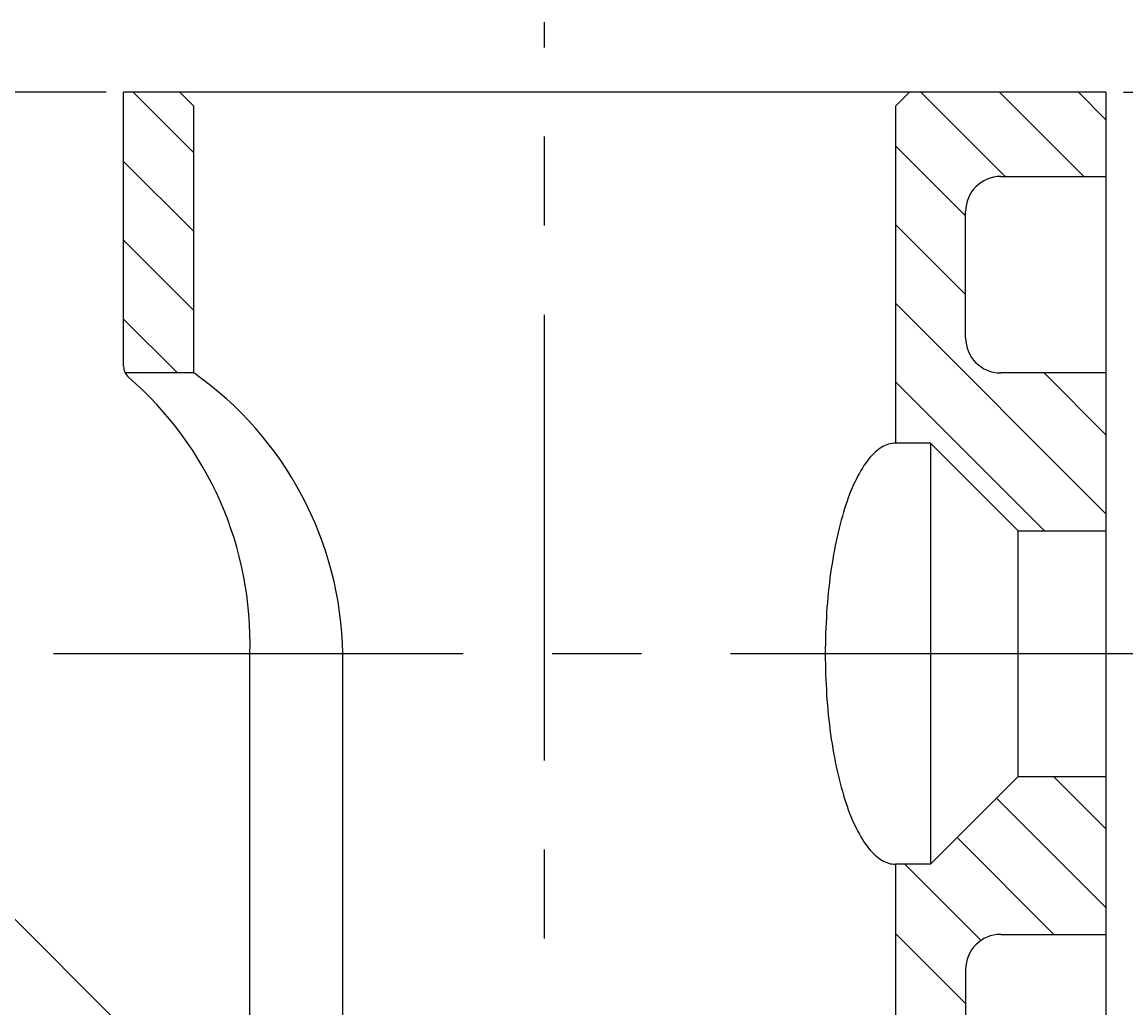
# Model space of a CAD drawing. Extents: x 105 to 189.4, y 58.5 to 152.5.
# Tile 10 of 12: x 157.6 to 173.3, y 107 to 121. Entities that reach past the tile are written whole.
import ezdxf

# ---------------------------------------------------------------- set-up
doc = ezdxf.new("R2010")
doc.units = 0
doc.header["$LTSCALE"] = 0.2
doc.linetypes.add('CENTER', pattern=[50.8, 31.75, -6.35, 6.35, -6.35])
doc.linetypes.add('HIDDEN', pattern=[9.525, 6.35, -3.175])
doc.layers.get('0').update_dxf_attribs({"linetype": 'CONTINUOUS'})
doc.layers.get('DEFPOINTS').update_dxf_attribs({"linetype": 'CONTINUOUS'})
for name, color, linetype in [('18-0-CON', 3, 'CONTINUOUS'), ('18-1-HID', 4, 'HIDDEN'), ('18-2-CEN', 1, 'CENTER'), ('35-0-CON', 7, 'CONTINUOUS')]:
    doc.layers.add(name, color=color, linetype=linetype)
doc.styles.add('DIMENSION', font='isocp.shx', dxfattribs={"bigfont": 'bigfont.shx'})
doc.dimstyles.get("Standard").update_dxf_attribs({"dimtxt": 0.18, "dimasz": 0.18, "dimexe": 0.18, "dimexo": 0.0625, "dimgap": 0.09, "dimtad": 0, "dimtih": 1, "dimtoh": 1, "dimzin": 0, "dimcen": 0.09, "dimazin": 3, "dimtfac": 1, "dimtofl": 0, "dimtmove": 0, "dimatfit": 3})

# ---------------------------------------------------------------- blocks, each defined once
blk = doc.blocks.new('_OPEN30')
at = {"color": 0, "linetype": 'BYBLOCK'}
for p, q in [((-1, 0.268), (0, 0)), ((0, 0), (-1, -0.268)), ((0, 0), (-1, 0))]:
    blk.add_line(p, q, dxfattribs=at)
blk = doc.blocks.new('*U582')
at = {"layer": '18-0-CON', "color": 161, "style": 'DIMENSION'}
blk.add_text('39', height=2.25, rotation=90, dxfattribs=at).set_placement((139.75, 98.844))
blk = doc.blocks.new('*D16')
at = {"layer": '18-0-CON', "color": 161}
for p, q in [((158.75, 120), (139, 120)), ((140, 82.5), (140, 118.5)), ((160.25, 81), (139, 81))]:
    blk.add_line(p, q, dxfattribs=at)
at = {"layer": 'DEFPOINTS', "color": 0}
for p in [(140, 120), (159, 120), (160.5, 81)]:
    blk.add_point(p, dxfattribs=at)
at = {"layer": '18-0-CON', "color": 161, "xscale": 1.5000000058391, "yscale": 1.5000000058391, "zscale": 1.5000000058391}
for p, rotation in [((140, 120), 90), ((140, 81), 270)]:
    blk.add_blockref('_OPEN30', p, dxfattribs=dict(at, rotation=rotation))
at = {"layer": '18-1-HID'}
blk.add_blockref('*U582', (0, 0), dxfattribs=at)
blk = doc.blocks.new('*U583')
at = {"layer": '18-0-CON', "color": 161, "style": 'DIMENSION'}
blk.add_text('8', height=2.25, rotation=90, dxfattribs=at).set_placement((184.75, 115.212))
blk = doc.blocks.new('*D18')
at = {"layer": '18-0-CON', "color": 161}
for p, q in [((173.25, 120), (186, 120)), ((185, 113.5), (185, 118.5)), ((174.25, 112), (186, 112))]:
    blk.add_line(p, q, dxfattribs=at)
at = {"layer": 'DEFPOINTS', "color": 0}
for p in [(173, 120), (185, 120), (174, 112)]:
    blk.add_point(p, dxfattribs=at)
at = {"layer": '18-0-CON', "color": 161, "xscale": 1.5000000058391, "yscale": 1.5000000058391, "zscale": 1.5000000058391}
for p, rotation in [((185, 120), 90), ((185, 112), 270)]:
    blk.add_blockref('_OPEN30', p, dxfattribs=dict(at, rotation=rotation))
at = {"layer": '18-1-HID'}
blk.add_blockref('*U583', (0, 0), dxfattribs=at)
blk = doc.blocks.new('*U584')
at = {"layer": '18-0-CON', "color": 161, "style": 'DIMENSION'}
blk.add_text('37', height=2.25, rotation=90, dxfattribs=at).set_placement((144.75, 99.925))
blk = doc.blocks.new('*D19')
at = {"layer": '18-0-CON', "color": 161}
for p, q in [((158.75, 120), (144, 120)), ((145, 118.5), (145, 84.5)), ((160.25, 83), (144, 83))]:
    blk.add_line(p, q, dxfattribs=at)
at = {"layer": 'DEFPOINTS', "color": 0}
for p in [(159, 120), (145, 83), (160.5, 83)]:
    blk.add_point(p, dxfattribs=at)
at = {"layer": '18-0-CON', "color": 161, "xscale": 1.5000000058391, "yscale": 1.5000000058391, "zscale": 1.5000000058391}
for p, rotation in [((145, 120), 90), ((145, 83), 270)]:
    blk.add_blockref('_OPEN30', p, dxfattribs=dict(at, rotation=rotation))
at = {"layer": '18-1-HID'}
blk.add_blockref('*U584', (0, 0), dxfattribs=at)
blk = doc.blocks.new('*D27')
at = {"layer": '18-0-CON', "color": 161}
for p, q in [((169.823, 95.843), (156.2, 109.466)), ((170.323, 88.823), (156.2, 74.7))]:
    blk.add_line(p, q, dxfattribs=at)
blk.add_arc((173.583, 92.083), 23.583, 138.6449, 221.3551, dxfattribs=at)
at = {"layer": 'DEFPOINTS', "color": 0}
for p in [(150.803, 98.187), (170, 95.666), (171.916, 93.75), (171.75, 90.25), (170.5, 89)]:
    blk.add_point(p, dxfattribs=at)
at = {"layer": '18-0-CON', "color": 161, "xscale": 1.500000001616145, "yscale": 1.500000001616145, "zscale": 1.500000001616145}
for p, rotation in [((156.907, 108.759), 46.82244559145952), ((156.907, 75.407), 313.1775544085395)]:
    blk.add_blockref('_OPEN30', p, dxfattribs=dict(at, rotation=rotation))
at = {"layer": '18-0-CON', "color": 161, "style": 'DIMENSION'}
blk.add_text('2-90%%d', height=2.25, dxfattribs=at).set_placement((148.625, 89.158))
blk = doc.blocks.new('*X599')
at = {"color": 0}
for p, q in [((160, 119.136), (159.136, 120)), ((171.562, 118.8), (170.362, 120)), ((172.684, 118.8), (171.484, 120)), ((173, 119.607), (172.607, 120)), ((171, 118.239), (170, 119.239)), ((160, 118.014), (159, 119.014)), ((171, 117.117), (170, 118.117)), ((160, 116.891), (159, 117.891)), ((173, 113.994), (170, 116.994)), ((159.769, 116), (159, 116.769)), ((173, 115.117), (172.117, 116)), ((172.122, 113.75), (170, 115.872)), ((173, 109.504), (172.254, 110.25)), ((173, 108.382), (171.441, 109.941)), ((172.259, 108), (170.88, 109.38)), ((171.221, 107.915), (170.136, 109)), ((171, 107.014), (170, 108.014))]:
    blk.add_line(p, q, dxfattribs=at)

msp = doc.modelspace()

# ---------------------------------------------------------------- linework, layer by layer
at = {"layer": '18-2-CEN'}
for p, q in [((165, 80), (165, 121)), ((174, 112), (158, 112))]:
    msp.add_line(p, q, dxfattribs=at)
at = {"layer": '35-0-CON'}
for p, q in [((173, 120), (159, 120)), ((159, 116.093), (159, 120)), ((160, 119.8), (159.8, 120)), ((170, 119.8), (170.2, 120)), ((173, 120), (173, 81)), ((160, 116), (160, 119.8)), ((170, 119.8), (170, 115)), ((171.5, 118.8), (173, 118.8)), ((171, 116.5), (171, 118.3)), ((160, 116), (159.023, 116)), ((173, 116), (171.5, 116)), ((170.5, 115), (170, 115)), ((170.5, 115), (171.75, 113.75)), ((170.5, 115), (170.5, 109)), ((171.75, 110.25), (171.75, 113.75)), ((171.75, 113.75), (173, 113.75)), ((160.8, 92), (160.8, 112)), ((162.125, 92), (162.125, 112)), ((170.5, 109), (171.75, 110.25)), ((171.75, 110.25), (173, 110.25)), ((170, 109), (170, 95)), ((170.5, 109), (170, 109)), ((171.5, 108), (173, 108)), ((171, 107.5), (171, 96.5))]:
    msp.add_line(p, q, dxfattribs=at)
msp.add_polyline3d([(170, 115, 0), (169.975, 114.999, 0), (169.951, 114.996, 0), (169.926, 114.992, 0), (169.902, 114.986, 0), (169.878, 114.977, 0), (169.853, 114.968, 0), (169.829, 114.956, 0), (169.805, 114.942, 0), (169.781, 114.927, 0), (169.757, 114.91, 0), (169.733, 114.891, 0), (169.71, 114.871, 0), (169.686, 114.849, 0), (169.663, 114.825, 0), (169.64, 114.799, 0), (169.617, 114.772, 0), (169.595, 114.743, 0), (169.572, 114.712, 0), (169.55, 114.68, 0), (169.529, 114.646, 0), (169.507, 114.61, 0), (169.486, 114.573, 0), (169.465, 114.535, 0), (169.444, 114.494, 0), (169.424, 114.453, 0), (169.404, 114.41, 0), (169.385, 114.365, 0), (169.366, 114.319, 0), (169.347, 114.272, 0), (169.328, 114.223, 0), (169.31, 114.173, 0), (169.293, 114.121, 0), (169.276, 114.069, 0), (169.259, 114.015, 0), (169.243, 113.96, 0), (169.227, 113.903, 0), (169.212, 113.846, 0), (169.197, 113.787, 0), (169.182, 113.727, 0), (169.169, 113.667, 0), (169.155, 113.605, 0), (169.142, 113.542, 0), (169.13, 113.479, 0), (169.118, 113.414, 0), (169.107, 113.349, 0), (169.096, 113.283, 0), (169.086, 113.216, 0), (169.076, 113.148, 0), (169.067, 113.08, 0), (169.058, 113.011, 0), (169.05, 112.941, 0), (169.043, 112.871, 0), (169.036, 112.8, 0), (169.03, 112.729, 0), (169.024, 112.657, 0), (169.019, 112.585, 0), (169.015, 112.513, 0), (169.011, 112.44, 0), (169.008, 112.367, 0), (169.005, 112.294, 0), (169.003, 112.221, 0), (169.001, 112.147, 0), (169, 112.074, 0), (169, 112, 0), (169, 111.926, 0), (169.001, 111.853, 0), (169.003, 111.779, 0), (169.005, 111.706, 0), (169.008, 111.633, 0), (169.011, 111.56, 0), (169.015, 111.487, 0), (169.019, 111.415, 0), (169.024, 111.343, 0), (169.03, 111.271, 0), (169.036, 111.2, 0), (169.043, 111.129, 0), (169.05, 111.059, 0), (169.058, 110.989, 0), (169.067, 110.92, 0), (169.076, 110.852, 0), (169.086, 110.784, 0), (169.096, 110.717, 0), (169.107, 110.651, 0), (169.118, 110.586, 0), (169.13, 110.521, 0), (169.142, 110.458, 0), (169.155, 110.395, 0), (169.169, 110.333, 0), (169.182, 110.273, 0), (169.197, 110.213, 0), (169.212, 110.154, 0), (169.227, 110.097, 0), (169.243, 110.04, 0), (169.259, 109.985, 0), (169.276, 109.931, 0), (169.293, 109.879, 0), (169.31, 109.827, 0), (169.328, 109.777, 0), (169.347, 109.728, 0), (169.366, 109.681, 0), (169.385, 109.635, 0), (169.404, 109.59, 0), (169.424, 109.547, 0), (169.444, 109.506, 0), (169.465, 109.465, 0), (169.486, 109.427, 0), (169.507, 109.39, 0), (169.529, 109.354, 0), (169.55, 109.32, 0), (169.572, 109.288, 0), (169.595, 109.257, 0), (169.617, 109.228, 0), (169.64, 109.201, 0), (169.663, 109.175, 0), (169.686, 109.151, 0), (169.71, 109.129, 0), (169.733, 109.109, 0), (169.757, 109.09, 0), (169.781, 109.073, 0), (169.805, 109.058, 0), (169.829, 109.044, 0), (169.853, 109.032, 0), (169.878, 109.023, 0), (169.902, 109.014, 0), (169.926, 109.008, 0), (169.951, 109.004, 0), (169.975, 109.001, 0), (170, 109, 0)], dxfattribs=at)
for centre, radius, start, end in [((171.5, 118.3), 0.5, 90, 180), ((171.5, 116.5), 0.5, 180, 270), ((159.2, 116.093), 0.2, 180, 229.2033), ((155.802, 112.156), 5, 358.211, 49.2033), ((157.126, 111.909), 5, 1.0485, 54.9149), ((171.5, 107.5), 0.5, 90, 180)]:
    msp.add_arc(centre, radius, start, end, dxfattribs=at)

# ---------------------------------------------------------------- block references
at = {"layer": '18-0-CON', "linetype": 'CONTINUOUS'}
msp.add_blockref('*X599', (0, 0), dxfattribs=at)

# ---------------------------------------------------------------- dimensions: what is measured, and where the dimension line sits
at = {"layer": '18-0-CON'}
for base, p1, p2, picture, middle in [((140, 120), (160.5, 81), (159, 120), '*D16', (138.625, 100.5)), ((145, 83), (159, 120), (160.5, 83), '*D19', (143.625, 101.5)), ((185, 120), (174, 112), (173, 120), '*D18', (183.625, 116))]:
    dim = msp.add_linear_dim(base=base, p1=p1, p2=p2, angle=90, dimstyle='Standard', override={"dimscale": 0.5, "dimgap": 0.5, "dimtol": 0, "dimlim": 0, "dimtp": 0.1, "dimtm": 0.1, "dimtolj": 2}, dxfattribs=at)
    dim.commit()
    dim.dimension.update_dxf_attribs({"geometry": picture, "text_midpoint": middle})
dim = msp.add_angular_dim_2l(base=(150.803, 98.187), line1=((171.916, 93.75), (170, 95.666)), line2=((170.5, 89), (171.75, 90.25)), dimstyle='Standard', override={"dimscale": 0.5, "dimdec": 0, "dimpost": '2-<>', "dimtol": 0, "dimtp": 0.1, "dimtm": 0}, dxfattribs=at)
dim.commit()
dim.dimension.update_dxf_attribs({"geometry": '*D27', "text_midpoint": (148.625, 92.083)})

doc.saveas('drawing.dxf')
